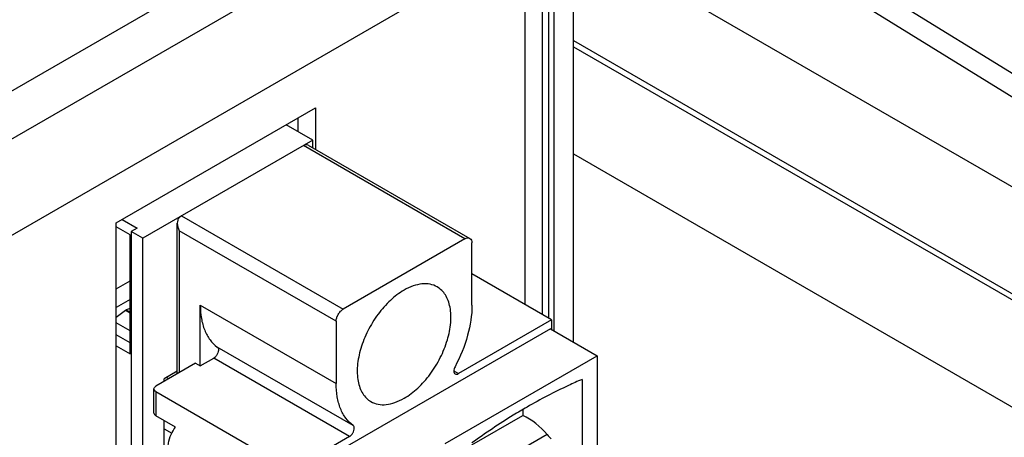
# Model space of a CAD drawing. Header units: inches. Extents: x 0 to 34, y 0 to 22.
# Tile 41 of 103: x 4.783 to 5.661, y 17.332 to 17.705. Entities that reach past the tile are written whole.
import ezdxf

# ---------------------------------------------------------------- set-up
doc = ezdxf.new("R2010")
doc.units = ezdxf.units.IN
doc.header["$LTSCALE"] = 1.87
doc.header["$MEASUREMENT"] = 0
doc.layers.get('0').update_dxf_attribs({"linetype": 'CONTINUOUS'})
doc.layers.add('02___PRT_ALL_AXES', color=7, linetype='CONTINUOUS')

msp = doc.modelspace()

# ---------------------------------------------------------------- linework, layer by layer
at = {"color": 7, "linetype": 'CONTINUOUS'}
for p, q in [((5.27693, 17.41723), (5.27693, 17.9261)), ((5.25963, 17.42722), (5.25963, 17.90199)), ((3.68531, 17.01135), (5.18614, 17.87791)), ((5.25464, 17.86502), (5.25464, 17.43854)), ((5.3775, 17.81558), (6.13484, 17.34723)), ((5.40696, 17.81836), (6.16481, 17.34969)), ((5.29778, 17.76955), (6.08202, 17.31673)), ((5.27693, 17.68608), (6.04067, 17.2451)), ((5.27693, 17.68054), (6.04067, 17.23957)), ((5.03112, 17.61695), (5.03112, 17.60496)), ((5.04448, 17.59724), (5.02073, 17.61095)), ((5.04448, 17.59724), (4.89311, 17.50984)), ((5.1802, 17.50924), (5.03613, 17.59242)), ((5.04056, 17.59286), (5.18463, 17.50968)), ((5.04448, 17.5906), (5.04448, 17.59724)), ((5.27693, 17.58504), (5.69732, 17.3423)), ((4.92756, 17.52973), (4.92547, 17.52811)), ((4.92756, 17.52973), (5.07162, 17.44655)), ((4.87458, 17.52657), (4.88789, 17.51888)), ((4.92374, 17.3889), (4.92374, 17.52318)), ((4.88162, 17.51286), (4.86937, 17.51993)), ((4.88162, 17.40678), (4.88162, 17.51286)), ((4.88789, 17.51888), (4.88267, 17.51587)), ((4.89311, 17.50984), (4.88267, 17.51587)), ((4.88267, 17.51587), (4.88267, 17.10241)), ((5.06536, 17.4357), (4.92547, 17.51647)), ((4.92547, 17.51647), (4.92547, 17.3899)), ((4.89311, 16.92401), (4.89311, 17.50984)), ((5.1802, 17.50924), (5.07162, 17.44655)), ((5.18646, 17.45017), (5.18646, 17.50562)), ((5.25745, 17.43692), (5.18646, 17.47791)), ((4.86937, 17.4648), (4.88162, 17.47188)), ((4.88162, 17.455), (4.86937, 17.44792)), ((4.94426, 17.45017), (5.06536, 17.38025)), ((4.94426, 17.39593), (4.94426, 17.45017)), ((4.87759, 17.4454), (4.86937, 17.43898)), ((4.87831, 17.44582), (4.87759, 17.4454)), ((4.88162, 17.44307), (4.87759, 17.4454)), ((4.88162, 17.44706), (4.87831, 17.44582)), ((4.87831, 17.44582), (4.88162, 17.44391)), ((4.88162, 17.42723), (4.86937, 17.43431)), ((5.06536, 17.4357), (5.06536, 17.38025)), ((5.25745, 17.43692), (5.17446, 17.389)), ((5.25745, 17.43692), (5.25745, 17.42848)), ((4.88162, 17.41642), (4.86937, 17.4235)), ((5.2564, 17.42908), (5.04448, 17.30672)), ((5.2564, 17.42908), (5.29816, 17.40497)), ((4.86937, 17.41386), (4.88162, 17.40678)), ((5.08049, 17.34275), (4.95939, 17.41268)), ((4.94009, 17.39834), (4.90459, 17.37785)), ((4.94009, 17.39834), (4.94426, 17.39593)), ((4.94426, 17.39593), (4.95626, 17.40286)), ((5.07736, 17.33294), (4.95626, 17.40286)), ((5.16245, 17.32661), (5.29816, 17.40497)), ((5.29816, 17.40497), (5.29816, 17.06746)), ((4.92374, 17.39132), (4.9119, 17.38448)), ((5.17033, 17.39139), (5.17446, 17.389)), ((4.9119, 17.38207), (4.9119, 17.38448)), ((4.91608, 17.38448), (4.91399, 17.38569)), ((5.28459, 17.38388), (5.28459, 17.3224)), ((4.90286, 17.35374), (4.90286, 17.37544)), ((4.90459, 17.37302), (5.03195, 17.29949)), ((4.90459, 17.37302), (4.90459, 17.35133)), ((5.2317, 17.35686), (5.2317, 17.35174)), ((4.92219, 17.34117), (4.90459, 17.35133)), ((4.9119, 17.32421), (4.9119, 17.34711)), ((5.18646, 17.32562), (5.2317, 17.35174)), ((4.9119, 17.33988), (4.91892, 17.33583)), ((5.07736, 17.33294), (5.03822, 17.31034)), ((5.25345, 17.33464), (5.18646, 17.29596))]:
    msp.add_line(p, q, dxfattribs=at)
at = {"color": 3, "linetype": 'CONTINUOUS'}
for p, q in [((3.57872, 16.90696), (5.19656, 17.84108)), ((5.24906, 17.79821), (5.24906, 17.44176)), ((3.61584, 16.84266), (5.23369, 17.77678)), ((4.86937, 17.52356), (5.04703, 17.62613)), ((5.04703, 17.62613), (5.04703, 17.58913)), ((4.86937, 16.90692), (4.86937, 17.52356))]:
    msp.add_line(p, q, dxfattribs=at)
at = {"color": 7, "linetype": 'CONTINUOUS'}
for centre, major_axis, start_param, end_param in [((5.22582, 17.31794), (0.03341, -0.03067), 1.369589, 1.991559), ((5.26819, 17.34355), (0.01782, -0.01636), -1.772003, -1.548183)]:
    msp.add_ellipse(centre, major_axis=major_axis, ratio=0.697533, start_param=start_param, end_param=end_param, dxfattribs=at)
for points, knots in [([(5.04056, 17.59286), (5.03996, 17.5932), (5.03833, 17.59345), (5.03686, 17.59284), (5.03613, 17.59242)], [0, 0, 0, 0, 0.449158, 1, 1, 1, 1]), ([(4.92547, 17.52811), (4.92485, 17.5275), (4.92395, 17.52587), (4.92374, 17.52408), (4.92374, 17.52318)], [0, 0, 0, 0, 0.492046, 1, 1, 1, 1]), ([(5.1802, 17.50924), (5.18093, 17.50966), (5.18239, 17.51027), (5.18403, 17.51002), (5.18462, 17.50968)], [0, 0, 0, 0, 0.550842, 1, 1, 1, 1]), ([(5.18462, 17.50968), (5.18522, 17.50933), (5.18625, 17.50804), (5.18646, 17.50647), (5.18646, 17.50562)], [0, 0, 0, 0, 0.449166, 1, 1, 1, 1]), ([(5.15544, 17.46636), (5.15349, 17.46748), (5.14901, 17.46911), (5.14158, 17.46929), (5.13366, 17.46738), (5.1285, 17.46493), (5.12591, 17.46343)], [0, 0, 0, 0, 0.217764, 0.450933, 0.710205, 1, 1, 1, 1]), ([(5.12591, 17.46343), (5.12154, 17.46091), (5.11305, 17.45438), (5.10219, 17.44202), (5.09325, 17.42748), (5.08697, 17.41194), (5.08385, 17.39666), (5.08413, 17.38462), (5.08636, 17.37636), (5.08884, 17.37122), (5.09217, 17.36702), (5.09493, 17.36491), (5.09638, 17.36407)], [0, 0, 0, 0, 0.128691, 0.27028, 0.417436, 0.561785, 0.695455, 0.812717, 0.864681, 0.912514, 0.957142, 1, 1, 1, 1]), ([(5.12591, 17.367), (5.13028, 17.36952), (5.13877, 17.37605), (5.14963, 17.38841), (5.15857, 17.40295), (5.16485, 17.41849), (5.16797, 17.43377), (5.16769, 17.44581), (5.16546, 17.45407), (5.16298, 17.4592), (5.15965, 17.4634), (5.15689, 17.46552), (5.15544, 17.46636)], [0, 0, 0, 0, 0.128691, 0.27028, 0.417436, 0.561785, 0.695455, 0.812717, 0.864681, 0.912514, 0.957142, 1, 1, 1, 1]), ([(4.94426, 17.45017), (4.94426, 17.44616), (4.94482, 17.43851), (4.94766, 17.4279), (4.95242, 17.41905), (4.95694, 17.41447), (4.95939, 17.41268)], [0, 0, 0, 0, 0.287516, 0.547132, 0.781996, 1, 1, 1, 1]), ([(5.18646, 17.45017), (5.18646, 17.44109), (5.18333, 17.42194), (5.17604, 17.40409), (5.17133, 17.3952)], [0, 0, 0, 0, 0.474618, 1, 1, 1, 1]), ([(5.06536, 17.4357), (5.06536, 17.43673), (5.06575, 17.43889), (5.06709, 17.44194), (5.06905, 17.44462), (5.07073, 17.44604), (5.07162, 17.44655)], [0, 0, 0, 0, 0.237248, 0.499994, 0.762743, 1, 1, 1, 1]), ([(4.95939, 17.41268), (4.95966, 17.41248), (4.96014, 17.41188), (4.96052, 17.41047), (4.96035, 17.40852), (4.9595, 17.4063), (4.95813, 17.4043), (4.95691, 17.40323), (4.95626, 17.40286)], [0, 0, 0, 0, 0.087975, 0.18969, 0.373946, 0.586543, 0.803712, 1, 1, 1, 1]), ([(5.17133, 17.3952), (5.17099, 17.39457), (5.17047, 17.39328), (5.17019, 17.39138), (5.17046, 17.38974), (5.17113, 17.38893), (5.17151, 17.38871)], [0, 0, 0, 0, 0.308164, 0.584153, 0.812077, 1, 1, 1, 1]), ([(5.17151, 17.38871), (5.17191, 17.38848), (5.173, 17.38832), (5.17397, 17.38872), (5.17446, 17.389)], [0, 0, 0, 0, 0.449134, 1, 1, 1, 1]), ([(5.08049, 17.34275), (5.07804, 17.34455), (5.07352, 17.34913), (5.06876, 17.35798), (5.06592, 17.36859), (5.06536, 17.37624), (5.06536, 17.38025)], [0, 0, 0, 0, 0.218004, 0.452868, 0.712484, 1, 1, 1, 1]), ([(5.28459, 17.38388), (5.28049, 17.38212), (5.26377, 17.37462), (5.24752, 17.36609), (5.23553, 17.35916)], [0, 0, 0, 0, 0.24371, 1, 1, 1, 1]), ([(4.90286, 17.37544), (4.90286, 17.3759), (4.90326, 17.37692), (4.9041, 17.37756), (4.90459, 17.37785)], [0, 0, 0, 0, 0.449173, 1, 1, 1, 1]), ([(4.90459, 17.37302), (4.9041, 17.37331), (4.90326, 17.37395), (4.90286, 17.37498), (4.90286, 17.37544)], [0, 0, 0, 0, 0.550827, 1, 1, 1, 1]), ([(5.09638, 17.36407), (5.09833, 17.36295), (5.10281, 17.36132), (5.11024, 17.36113), (5.11816, 17.36305), (5.12332, 17.3655), (5.12591, 17.367)], [0, 0, 0, 0, 0.217764, 0.450933, 0.710205, 1, 1, 1, 1]), ([(4.90286, 17.35374), (4.90286, 17.35328), (4.90326, 17.35225), (4.9041, 17.35161), (4.90459, 17.35133)], [0, 0, 0, 0, 0.449173, 1, 1, 1, 1]), ([(5.23553, 17.35916), (5.23139, 17.35678), (5.21462, 17.34678), (5.1984, 17.33588), (5.18646, 17.32722)], [0, 0, 0, 0, 0.244428, 1, 1, 1, 1]), ([(4.93392, 17.26505), (4.92926, 17.27147), (4.92156, 17.28502), (4.91598, 17.30325), (4.91476, 17.31727), (4.9155, 17.32657), (4.91783, 17.33466), (4.92058, 17.33926), (4.92219, 17.34117)], [0, 0, 0, 0, 0.291409, 0.567725, 0.692832, 0.806456, 0.908298, 1, 1, 1, 1]), ([(5.07736, 17.33294), (5.07778, 17.33318), (5.07861, 17.33381), (5.07986, 17.33521), (5.08095, 17.33711), (5.08158, 17.33934), (5.08155, 17.34135), (5.08091, 17.34245), (5.08049, 17.34275)], [0, 0, 0, 0, 0.127817, 0.26836, 0.487198, 0.692799, 0.864439, 1, 1, 1, 1])]:
    msp.add_open_spline(points, degree=3, knots=knots, dxfattribs=at)
msp.add_open_spline([(4.92374, 17.52318), (4.92374, 17.52087), (4.92443, 17.51854), (4.92547, 17.51647)], degree=3, dxfattribs=at)
at = {"layer": '02___PRT_ALL_AXES', "color": 3, "linetype": 'CONTINUOUS'}
msp.add_line((5.23369, 17.77678), (5.23369, 17.45064), dxfattribs=at)

doc.saveas('drawing.dxf')
